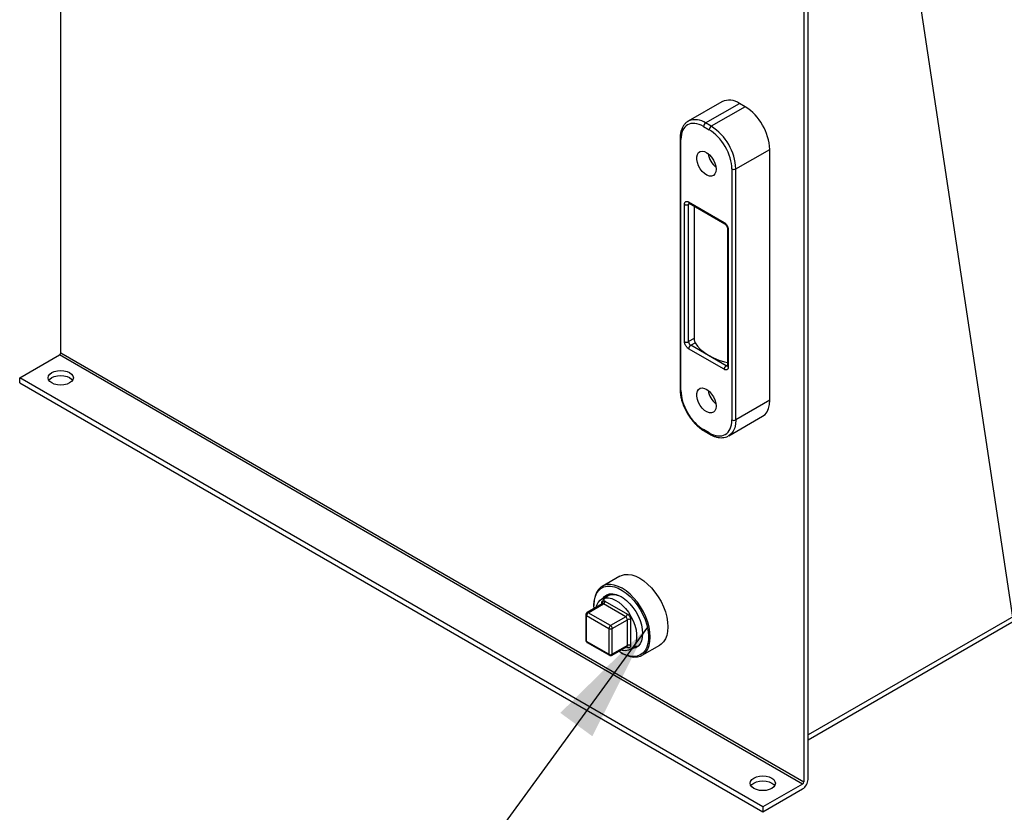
# Model space of a CAD drawing. Header units: inches. Extents: x 4 to 172, y 4 to 132.
# Tile 27 of 40: x 139 to 155, y 82 to 96. Entities that reach past the tile are written whole.
import ezdxf

# ---------------------------------------------------------------- set-up
doc = ezdxf.new("R2010")
doc.units = ezdxf.units.IN
doc.header["$LTSCALE"] = 16
doc.header["$MEASUREMENT"] = 0
doc.layers.add('TEXT', color=140, linetype='Continuous', lineweight=25)
doc.dimstyles.new('SLDDIMSTYLE2', dxfattribs={"dimtxt": 0.18, "dimasz": 2.08, "dimexe": 0, "dimexo": 0.0625, "dimgap": 0, "dimtad": 0, "dimtih": 1, "dimtoh": 1, "dimdec": 0, "dimrnd": 1e-09, "dimzin": 0, "dimdsep": 46, "dimtxsty": 'Standard', "dimsah": 1, "dimcen": 0.09, "dimadec": 0, "dimazin": 0, "dimtfac": 2.08, "dimtdec": 0, "dimtofl": 0, "dimtmove": 0, "dimatfit": 3, "dimfxl": 0, "dimfrac": 2, "dimtolj": 1, "dimtzin": 0, "dimarcsym": 0})
doc.dimstyles.new('SLDDIMSTYLE3', dxfattribs={"dimtxt": 0.18, "dimasz": 2.08, "dimexe": 0, "dimexo": 0.0625, "dimgap": 0, "dimtad": 0, "dimtih": 1, "dimtoh": 1, "dimdec": 0, "dimrnd": 1e-09, "dimzin": 0, "dimdsep": 46, "dimtxsty": 'Standard', "dimblk1": 'NONE', "dimblk2": 'NONE', "dimsah": 1, "dimcen": 0.09, "dimadec": 0, "dimazin": 0, "dimtfac": 2.08, "dimtdec": 0, "dimtofl": 0, "dimtmove": 0, "dimatfit": 3, "dimldrblk": 'NONE', "dimfxl": 0, "dimfrac": 2, "dimtolj": 1, "dimtzin": 0, "dimarcsym": 0})

# ---------------------------------------------------------------- blocks, each defined once
blk = doc.blocks.new('_None')

msp = doc.modelspace()

# ---------------------------------------------------------------- linework, layer by layer
for p, q in [((139.22, 90.251), (139.22, 103.708)), ((152.036, 96.309), (152.036, 82.852)), ((152.11, 82.895), (152.11, 96.352)), ((150.626, 94.579), (150.043, 94.242)), ((150.343, 94.213), (150.926, 94.549)), ((151.025, 94.492), (150.442, 94.155)), ((151.025, 94.492), (150.926, 94.549)), ((150.043, 94.242), (150.052, 94.248)), ((150.307, 94.151), (150.406, 94.094)), ((150.442, 94.155), (150.343, 94.213)), ((149.904, 93.947), (149.904, 89.619)), ((149.918, 89.599), (149.918, 93.927)), ((150.866, 93.421), (151.449, 93.757)), ((151.449, 89.43), (151.449, 93.757)), ((150.795, 93.421), (150.795, 89.093)), ((150.866, 89.093), (150.866, 93.421)), ((168.977, 93.398), (152.11, 83.661)), ((152.11, 83.577), (168.925, 93.284)), ((149.979, 90.442), (149.979, 92.809)), ((150.05, 92.85), (150.663, 92.496)), ((150.071, 92.821), (150.05, 92.809)), ((150.05, 90.442), (150.05, 92.809)), ((150.061, 92.827), (150.674, 92.474)), ((150.145, 92.779), (150.145, 90.496)), ((150.719, 92.394), (150.719, 90.026)), ((150.734, 92.374), (150.734, 90.006)), ((150.145, 90.496), (150.05, 90.442)), ((150.086, 90.38), (150.161, 90.424)), ((150.699, 90.026), (150.086, 90.38)), ((138.513, 89.818), (139.199, 90.214)), ((152.015, 82.815), (139.199, 90.214)), ((139.22, 90.251), (152.036, 82.852)), ((150.663, 89.965), (150.05, 90.319)), ((150.719, 90.038), (150.699, 90.026)), ((151.329, 82.419), (138.513, 89.818)), ((138.513, 89.733), (138.513, 89.818)), ((138.513, 89.733), (151.329, 82.334)), ((151.449, 89.43), (150.866, 89.093)), ((150.742, 88.818), (151.325, 89.155)), ((150.406, 88.868), (150.307, 88.925)), ((150.318, 88.903), (150.417, 88.845)), ((150.742, 88.818), (150.732, 88.813)), ((148.864, 86.399), (148.56, 86.223)), ((148.654, 86.061), (148.551, 86.002)), ((148.552, 85.917), (148.552, 85.936)), ((148.608, 85.968), (148.994, 85.746)), ((148.56, 85.921), (148.298, 85.77)), ((148.318, 85.768), (148.58, 85.919)), ((148.704, 85.546), (148.318, 85.768)), ((148.418, 85.909), (148.418, 85.892)), ((148.965, 85.697), (148.58, 85.919)), ((148.278, 85.736), (148.278, 85.291)), ((148.29, 85.719), (148.676, 85.497)), ((148.29, 85.274), (148.29, 85.719)), ((148.965, 85.697), (148.704, 85.546)), ((148.732, 85.497), (148.994, 85.648)), ((148.994, 85.203), (148.994, 85.648)), ((149.05, 85.648), (149.05, 85.203)), ((148.676, 85.497), (148.676, 85.052)), ((148.732, 85.052), (148.732, 85.497)), ((148.676, 85.052), (148.29, 85.274)), ((148.298, 85.256), (148.684, 85.034)), ((148.724, 85.034), (148.985, 85.185)), ((148.994, 85.203), (148.732, 85.052)), ((148.994, 85.17), (148.977, 85.18)), ((149.051, 85.136), (149.154, 85.195)), ((149.247, 85.034), (149.551, 85.209)), ((148.889, 85.076), (148.904, 85.068)), ((152.015, 82.815), (151.329, 82.419)), ((151.329, 82.334), (152.015, 82.73)), ((151.329, 82.419), (151.329, 82.334))]:
    msp.add_line(p, q)
at = {"flags": 128}
for points in [[(150.524, 93.414), (150.518, 93.369), (150.503, 93.333), (150.478, 93.308), (150.446, 93.296), (150.408, 93.297), (150.367, 93.312), (150.325, 93.339), (150.286, 93.377), (150.25, 93.423), (150.222, 93.475), (150.201, 93.529), (150.191, 93.582), (150.191, 93.63), (150.201, 93.671), (150.222, 93.702), (150.25, 93.72), (150.286, 93.726), (150.325, 93.718), (150.367, 93.697), (150.408, 93.664), (150.446, 93.622), (150.478, 93.572), (150.503, 93.519), (150.518, 93.465), (150.524, 93.414)], [(150.161, 90.424), (150.203, 90.364), (150.257, 90.307), (150.322, 90.254), (150.396, 90.206), (150.48, 90.163), (150.572, 90.125), (150.67, 90.094), (150.719, 90.082)], [(139.065, 89.907), (139.11, 89.927), (139.163, 89.94), (139.22, 89.944), (139.276, 89.94), (139.329, 89.927), (139.374, 89.907), (139.409, 89.881), (139.431, 89.851), (139.439, 89.818), (139.431, 89.785), (139.409, 89.755), (139.374, 89.729), (139.329, 89.709), (139.276, 89.696), (139.22, 89.692), (139.163, 89.696), (139.11, 89.709), (139.065, 89.729), (139.03, 89.755), (139.008, 89.785), (139.001, 89.818), (139.008, 89.851), (139.03, 89.881), (139.065, 89.907)], [(139.065, 89.822), (139.11, 89.842), (139.163, 89.855), (139.22, 89.859), (139.276, 89.855), (139.329, 89.842), (139.374, 89.822), (139.409, 89.796), (139.426, 89.775)], [(139.014, 89.775), (139.03, 89.796), (139.065, 89.822)], [(150.524, 89.331), (150.518, 89.286), (150.503, 89.25), (150.478, 89.225), (150.446, 89.213), (150.408, 89.214), (150.367, 89.229), (150.325, 89.256), (150.286, 89.294), (150.25, 89.34), (150.222, 89.392), (150.201, 89.446), (150.191, 89.499), (150.191, 89.547), (150.201, 89.588), (150.222, 89.619), (150.25, 89.638), (150.286, 89.643), (150.325, 89.635), (150.367, 89.614), (150.408, 89.581), (150.446, 89.539), (150.478, 89.489), (150.503, 89.436), (150.518, 89.382), (150.524, 89.331)], [(151.325, 89.155), (151.325, 89.155), (151.368, 89.188), (151.403, 89.234), (151.428, 89.29), (151.444, 89.356), (151.449, 89.43)], [(150.866, 89.093), (150.861, 89.019), (150.845, 88.953), (150.82, 88.897), (150.785, 88.852), (150.742, 88.818), (150.742, 88.818)], [(148.864, 86.399), (148.89, 86.411), (148.945, 86.427), (149.006, 86.43), (149.071, 86.421), (149.139, 86.399), (149.208, 86.365), (149.277, 86.319), (149.344, 86.263), (149.409, 86.197), (149.47, 86.124), (149.526, 86.044), (149.574, 85.959), (149.616, 85.871), (149.649, 85.782), (149.673, 85.693), (149.688, 85.606), (149.693, 85.524)], [(148.904, 85.068), (148.904, 85.068), (148.973, 85.034), (149.04, 85.012), (149.105, 85.002), (149.166, 85.005), (149.221, 85.021), (149.27, 85.05), (149.312, 85.09), (149.345, 85.141), (149.369, 85.202), (149.384, 85.271), (149.389, 85.348), (149.384, 85.431), (149.369, 85.518), (149.345, 85.606), (149.312, 85.696), (149.27, 85.784), (149.221, 85.869), (149.166, 85.949), (149.105, 86.022), (149.04, 86.087), (148.973, 86.143), (148.904, 86.189), (148.834, 86.223), (148.767, 86.245), (148.702, 86.255), (148.641, 86.252), (148.586, 86.236), (148.537, 86.207), (148.495, 86.167), (148.462, 86.116), (148.438, 86.055), (148.423, 85.986), (148.418, 85.909), (148.418, 85.909)], [(148.42, 85.841), (148.418, 85.892), (148.423, 85.969), (148.438, 86.038), (148.463, 86.098), (148.496, 86.147), (148.538, 86.186), (148.588, 86.213), (148.644, 86.227), (148.705, 86.228), (148.77, 86.216), (148.838, 86.191), (148.907, 86.154), (148.975, 86.106), (149.042, 86.048), (149.105, 85.98), (149.164, 85.905), (149.217, 85.823), (149.262, 85.738), (149.3, 85.649), (149.33, 85.561), (149.349, 85.473), (149.359, 85.389), (149.359, 85.309), (149.349, 85.236), (149.33, 85.172), (149.3, 85.117), (149.262, 85.072), (149.217, 85.04), (149.164, 85.019), (149.105, 85.012), (149.042, 85.017), (148.975, 85.036), (148.907, 85.066), (148.846, 85.104)], [(148.457, 85.862), (148.468, 85.898), (148.492, 85.947), (148.526, 85.985), (148.567, 86.011), (148.616, 86.024), (148.669, 86.024), (148.727, 86.011), (148.786, 85.986), (148.846, 85.948), (148.905, 85.9), (148.96, 85.842), (149.011, 85.776), (149.056, 85.704), (149.094, 85.629), (149.123, 85.551), (149.143, 85.475), (149.153, 85.401), (149.153, 85.331), (149.143, 85.269), (149.123, 85.215), (149.094, 85.172), (149.056, 85.139), (149.011, 85.12), (148.96, 85.113), (148.905, 85.119), (148.882, 85.125)], [(148.563, 85.927), (148.563, 85.929), (148.583, 85.982), (148.612, 86.026), (148.65, 86.058), (148.695, 86.077), (148.746, 86.084), (148.801, 86.078), (148.86, 86.059), (148.897, 86.04)], [(148.568, 86.012), (148.599, 86.049), (148.64, 86.076), (148.688, 86.092), (148.742, 86.094), (148.799, 86.084), (148.859, 86.061), (148.92, 86.026), (148.98, 85.98), (149.037, 85.924), (149.091, 85.86), (149.138, 85.789), (149.18, 85.714), (149.213, 85.636), (149.237, 85.557), (149.252, 85.481), (149.257, 85.408)], [(149.693, 85.524), (149.688, 85.447), (149.673, 85.377), (149.649, 85.316), (149.616, 85.265), (149.574, 85.225), (149.551, 85.209)], [(149.257, 85.408), (149.252, 85.341), (149.237, 85.282), (149.213, 85.232), (149.18, 85.192), (149.138, 85.164), (149.091, 85.149), (149.068, 85.146)], [(151.174, 82.917), (151.22, 82.937), (151.272, 82.95), (151.329, 82.954), (151.386, 82.95), (151.438, 82.937), (151.484, 82.917), (151.518, 82.891), (151.54, 82.86), (151.548, 82.828), (151.54, 82.795), (151.518, 82.764), (151.484, 82.738), (151.438, 82.718), (151.386, 82.706), (151.329, 82.701), (151.272, 82.706), (151.22, 82.718), (151.174, 82.738), (151.14, 82.764), (151.118, 82.795), (151.11, 82.828), (151.118, 82.86), (151.14, 82.891), (151.174, 82.917)], [(151.123, 82.785), (151.14, 82.805), (151.174, 82.832)], [(151.174, 82.832), (151.22, 82.852), (151.272, 82.864), (151.329, 82.869), (151.386, 82.864), (151.438, 82.852), (151.484, 82.832), (151.518, 82.805), (151.535, 82.785)]]:
    msp.add_lwpolyline(points, dxfattribs=at)
for centre, radius, start, end in [((150.75, 94.307), 0.299, 54.0823, 114.6073), ((150.535, 93.719), 0.915, 2.3869, 57.6131), ((150.165, 93.957), 0.311, 55.0946, 111.1236), ((150.384, 94.148), 0.0768, 122.6055, 177.3945), ((150.483, 94.091), 0.0768, 122.6055, 177.3945), ((149.951, 93.382), 0.915, 2.3869, 57.6131), ((149.929, 93.95), 0.0253, 187.0869, 245.5029), ((150.756, 93.741), 0.374, 188.977, 231.0177), ((150.83, 93.489), 0.0769, 242.6097, 297.3903), ((150.015, 92.878), 0.0769, 242.6097, 297.3903), ((150.074, 92.847), 0.024, 172.7442, 235.9436), ((150.077, 92.812), 0.0271, 138.273, 184.4435), ((150.687, 92.493), 0.024, 172.7283, 236.1024), ((150.743, 92.396), 0.0239, 183.815, 247.2852), ((150.015, 90.51), 0.0769, 242.6097, 297.3903), ((150.127, 90.445), 0.0768, 182.6055, 237.3945), ((150.127, 90.316), 0.0768, 122.6055, 177.3945), ((139.174, 90.253), 0.0461, 302.6055, 357.3945), ((150.74, 89.962), 0.0768, 122.6055, 177.3945), ((150.714, 90.049), 0.0271, 235.5628, 281.6946), ((150.744, 90.029), 0.0251, 185.6948, 245.6253), ((149.929, 89.622), 0.0251, 185.6948, 245.6253), ((150.756, 89.658), 0.374, 188.977, 231.0177), ((150.83, 89.161), 0.0769, 242.6097, 297.3903), ((150.332, 88.923), 0.0252, 174.4313, 233.7113), ((150.431, 88.866), 0.0253, 174.4572, 233.4168), ((148.542, 85.916), 0.0218, 19.2092, 64.3545), ((148.547, 85.971), 0.0615, 302.6055, 357.3945), ((148.352, 85.717), 0.0615, 122.6055, 177.3945), ((148.307, 85.752), 0.0201, 54.3836, 114.2942), ((148.568, 85.903), 0.0201, 54.3824, 114.3071), ((148.298, 85.738), 0.0201, 185.7176, 245.6234), ((148.932, 85.749), 0.0615, 302.6055, 357.3945), ((148.932, 85.645), 0.0615, 2.6055, 57.3945), ((149.022, 85.593), 0.0615, 62.6097, 117.3903), ((148.737, 85.494), 0.0615, 122.6055, 177.3945), ((148.704, 85.551), 0.0615, 242.6097, 297.3903), ((148.671, 85.494), 0.0615, 2.6055, 57.3945), ((148.298, 85.293), 0.0201, 185.6948, 245.6253), ((148.309, 85.272), 0.0192, 172.7442, 235.9436), ((148.974, 85.201), 0.0197, 305.0133, 6.2988), ((148.972, 85.172), 0.022, 355.7565, 39.7283), ((149.022, 85.148), 0.0615, 62.6097, 117.3903), ((148.695, 85.05), 0.0197, 173.6973, 235.0283), ((148.704, 85.106), 0.0615, 242.6097, 297.3903), ((148.713, 85.049), 0.0192, 304.0432, 7.2571), ((151.903, 82.904), 0.207, 302.6055, 357.3945), ((151.99, 82.854), 0.0461, 302.6055, 357.3945)]:
    msp.add_arc(centre, radius, start, end)
for points, knots in [([(150.055, 94.247), (150.047, 94.243), (150.022, 94.232), (149.988, 94.201), (149.955, 94.158), (149.93, 94.108), (149.913, 94.052), (149.904, 93.998), (149.904, 93.961), (149.904, 93.947)], [0, 0, 0, 0, 0.083404, 0.252632, 0.411171, 0.571607, 0.732729, 0.893107, 1, 1, 1, 1]), ([(150.307, 94.151), (150.204, 94.211), (150.105, 94.221), (149.959, 94.136), (149.918, 94.046), (149.918, 93.927)], [0, 0, 0, 0, 0.5, 0.5, 1, 1, 1, 1]), ([(150.795, 93.421), (150.795, 93.54), (150.754, 93.678), (150.608, 93.93), (150.509, 94.035), (150.406, 94.094)], [0, 0, 0, 0, 0.5, 0.5, 1, 1, 1, 1]), ([(149.979, 92.809), (149.979, 92.811), (149.98, 92.815), (149.98, 92.819), (149.981, 92.824), (149.982, 92.829), (149.983, 92.833), (149.985, 92.84), (149.991, 92.848), (150, 92.856), (150.011, 92.86), (150.022, 92.86), (150.033, 92.858), (150.041, 92.855), (150.047, 92.852), (150.05, 92.85)], [0, 0, 0, 0, 0.0402811, 0.0802507, 0.1200672, 0.159891, 0.1998825, 0.2401998, 0.3700616, 0.5000578, 0.6299197, 0.759916, 0.8401288, 0.919729, 1, 1, 1, 1]), ([(150.054, 92.83), (150.054, 92.83), (150.054, 92.83), (150.058, 92.829), (150.06, 92.827), (150.061, 92.827)], [0, 0, 0, 0, 0.459688, 0.981989, 1, 1, 1, 1]), ([(150.663, 92.496), (150.665, 92.496), (150.668, 92.494), (150.672, 92.491), (150.676, 92.487), (150.681, 92.484), (150.685, 92.48), (150.692, 92.473), (150.702, 92.461), (150.714, 92.444), (150.723, 92.426), (150.729, 92.409), (150.732, 92.395), (150.734, 92.384), (150.734, 92.377), (150.734, 92.374)], [0, 0, 0, 0, 0.040281, 0.080251, 0.120067, 0.159891, 0.199882, 0.2402, 0.370062, 0.500058, 0.62992, 0.759916, 0.840129, 0.919729, 1, 1, 1, 1]), ([(150.674, 92.473), (150.676, 92.472), (150.681, 92.469), (150.688, 92.462), (150.697, 92.452), (150.702, 92.444), (150.705, 92.439)], [0, 0, 0, 0, 0.2565, 0.462155, 0.686481, 1, 1, 1, 1]), ([(150.705, 92.439), (150.708, 92.433), (150.713, 92.424), (150.717, 92.412), (150.719, 92.403), (150.719, 92.397), (150.719, 92.395), (150.719, 92.394)], [0, 0, 0, 0, 0.378485, 0.528072, 0.759258, 0.982775, 1, 1, 1, 1]), ([(150.05, 90.319), (150.049, 90.32), (150.046, 90.322), (150.041, 90.325), (150.037, 90.328), (150.033, 90.332), (150.028, 90.336), (150.021, 90.343), (150.011, 90.355), (150, 90.372), (149.991, 90.39), (149.985, 90.406), (149.981, 90.42), (149.98, 90.431), (149.98, 90.438), (149.979, 90.442)], [0, 0, 0, 0, 0.040281, 0.080251, 0.120067, 0.159891, 0.199882, 0.2402, 0.370062, 0.500058, 0.62992, 0.759916, 0.840129, 0.919729, 1, 1, 1, 1]), ([(150.145, 90.496), (150.145, 90.493), (150.145, 90.49), (150.145, 90.484), (150.146, 90.48), (150.147, 90.47), (150.148, 90.463), (150.151, 90.45), (150.153, 90.444), (150.157, 90.433), (150.159, 90.428), (150.161, 90.424)], [0, 0, 0, 0, 0.125, 0.125, 0.25, 0.25, 0.5, 0.5, 0.75, 0.75, 1, 1, 1, 1]), ([(150.719, 90.026), (150.719, 90.025), (150.719, 90.021), (150.718, 90.019), (150.718, 90.019), (150.718, 90.019)], [0, 0, 0, 0, 0.422009, 0.88388, 1, 1, 1, 1]), ([(150.734, 90.006), (150.734, 90.004), (150.734, 90.001), (150.733, 89.996), (150.733, 89.991), (150.732, 89.987), (150.731, 89.983), (150.728, 89.976), (150.723, 89.967), (150.714, 89.96), (150.702, 89.955), (150.691, 89.955), (150.681, 89.957), (150.672, 89.96), (150.666, 89.964), (150.663, 89.965)], [0, 0, 0, 0, 0.040281, 0.080251, 0.120067, 0.159891, 0.199882, 0.2402, 0.370062, 0.500058, 0.62992, 0.759916, 0.840129, 0.919729, 1, 1, 1, 1]), ([(149.904, 89.619), (149.904, 89.612), (149.903, 89.584), (149.909, 89.533), (149.921, 89.467), (149.938, 89.405), (149.957, 89.35), (149.978, 89.3), (150, 89.255), (150.017, 89.225), (150.024, 89.211)], [0, 0, 0, 0, 0.055206, 0.221579, 0.383099, 0.534028, 0.667872, 0.774, 0.89706, 1, 1, 1, 1]), ([(149.918, 89.599), (149.918, 89.48), (149.959, 89.342), (150.105, 89.089), (150.204, 88.985), (150.307, 88.925)], [0, 0, 0, 0, 0.5, 0.5, 1, 1, 1, 1]), ([(150.024, 89.211), (150.039, 89.186), (150.061, 89.151), (150.096, 89.103), (150.128, 89.063), (150.168, 89.02), (150.211, 88.979), (150.257, 88.942), (150.293, 88.916), (150.314, 88.905), (150.318, 88.903)], [0, 0, 0, 0, 0.192054, 0.269912, 0.398394, 0.530549, 0.671078, 0.816344, 0.965029, 1, 1, 1, 1]), ([(150.406, 88.868), (150.509, 88.809), (150.608, 88.799), (150.754, 88.883), (150.795, 88.974), (150.795, 89.093)], [0, 0, 0, 0, 0.5, 0.5, 1, 1, 1, 1]), ([(150.417, 88.846), (150.429, 88.839), (150.459, 88.822), (150.507, 88.803), (150.558, 88.79), (150.61, 88.784), (150.66, 88.788), (150.701, 88.797), (150.722, 88.809), (150.729, 88.813)], [0, 0, 0, 0, 0.11831, 0.274274, 0.431957, 0.591402, 0.753107, 0.91852, 1, 1, 1, 1]), ([(148.552, 85.936), (148.552, 85.937), (148.552, 85.94), (148.552, 85.944), (148.553, 85.947), (148.554, 85.951), (148.555, 85.954), (148.557, 85.96), (148.561, 85.967), (148.568, 85.973), (148.577, 85.976), (148.586, 85.976), (148.594, 85.975), (148.601, 85.972), (148.606, 85.97), (148.608, 85.968)], [0, 0, 0, 0, 0.040276, 0.080243, 0.120059, 0.159884, 0.199878, 0.240199, 0.370044, 0.500057, 0.629903, 0.759916, 0.840121, 0.919722, 1, 1, 1, 1]), ([(148.299, 85.77), (148.298, 85.77), (148.295, 85.769), (148.29, 85.764), (148.286, 85.758), (148.284, 85.756)], [0, 0, 0, 0, 0.02012, 0.498151, 1, 1, 1, 1]), ([(148.564, 85.925), (148.564, 85.925), (148.564, 85.925), (148.562, 85.922), (148.56, 85.922), (148.56, 85.922)], [0, 0, 0, 0, 0.320431, 0.874577, 1, 1, 1, 1]), ([(148.284, 85.756), (148.282, 85.751), (148.279, 85.744), (148.279, 85.737), (148.279, 85.736)], [0, 0, 0, 0, 0.736873, 1, 1, 1, 1]), ([(148.994, 85.746), (148.995, 85.745), (148.997, 85.744), (149.001, 85.741), (149.004, 85.739), (149.008, 85.736), (149.011, 85.733), (149.017, 85.727), (149.025, 85.717), (149.034, 85.704), (149.041, 85.689), (149.046, 85.676), (149.049, 85.665), (149.05, 85.656), (149.05, 85.651), (149.05, 85.648)], [0, 0, 0, 0, 0.040276, 0.080243, 0.120059, 0.159884, 0.199878, 0.240199, 0.370044, 0.500057, 0.629903, 0.759916, 0.840121, 0.919722, 1, 1, 1, 1]), ([(148.279, 85.291), (148.279, 85.29), (148.278, 85.286), (148.28, 85.277), (148.287, 85.265), (148.294, 85.258), (148.298, 85.256), (148.299, 85.256)], [0, 0, 0, 0, 0.038215, 0.3229, 0.637752, 0.978948, 1, 1, 1, 1]), ([(148.985, 85.184), (148.988, 85.185), (148.992, 85.186), (148.991, 85.186), (148.991, 85.186)], [0, 0, 0, 0, 0.846106, 1, 1, 1, 1]), ([(149.05, 85.203), (149.05, 85.202), (149.05, 85.199), (149.05, 85.195), (149.049, 85.191), (149.049, 85.188), (149.048, 85.184), (149.045, 85.179), (149.041, 85.172), (149.034, 85.166), (149.025, 85.162), (149.016, 85.162), (149.008, 85.164), (149.001, 85.166), (148.996, 85.169), (148.994, 85.17)], [0, 0, 0, 0, 0.040276, 0.080243, 0.120059, 0.159884, 0.199878, 0.240199, 0.370044, 0.500057, 0.629903, 0.759916, 0.840121, 0.919722, 1, 1, 1, 1]), ([(148.684, 85.034), (148.688, 85.032), (148.697, 85.028), (148.711, 85.028), (148.72, 85.032), (148.724, 85.034)], [0, 0, 0, 0, 0.339078, 0.681077, 1, 1, 1, 1])]:
    msp.add_open_spline(points, degree=3, knots=knots)

# ---------------------------------------------------------------- leaders
at = {"layer": 'TEXT', "has_arrowhead": 0}
msp.add_leader([(159.936, 57.128), (153.66, 98.859)], dimstyle='SLDDIMSTYLE3', dxfattribs=at)
at = {"layer": 'TEXT'}
msp.add_leader([(149.34, 85.52), (143.419, 77.405), (139.419, 77.405)], dimstyle='SLDDIMSTYLE2', dxfattribs=at)

doc.saveas('drawing.dxf')
